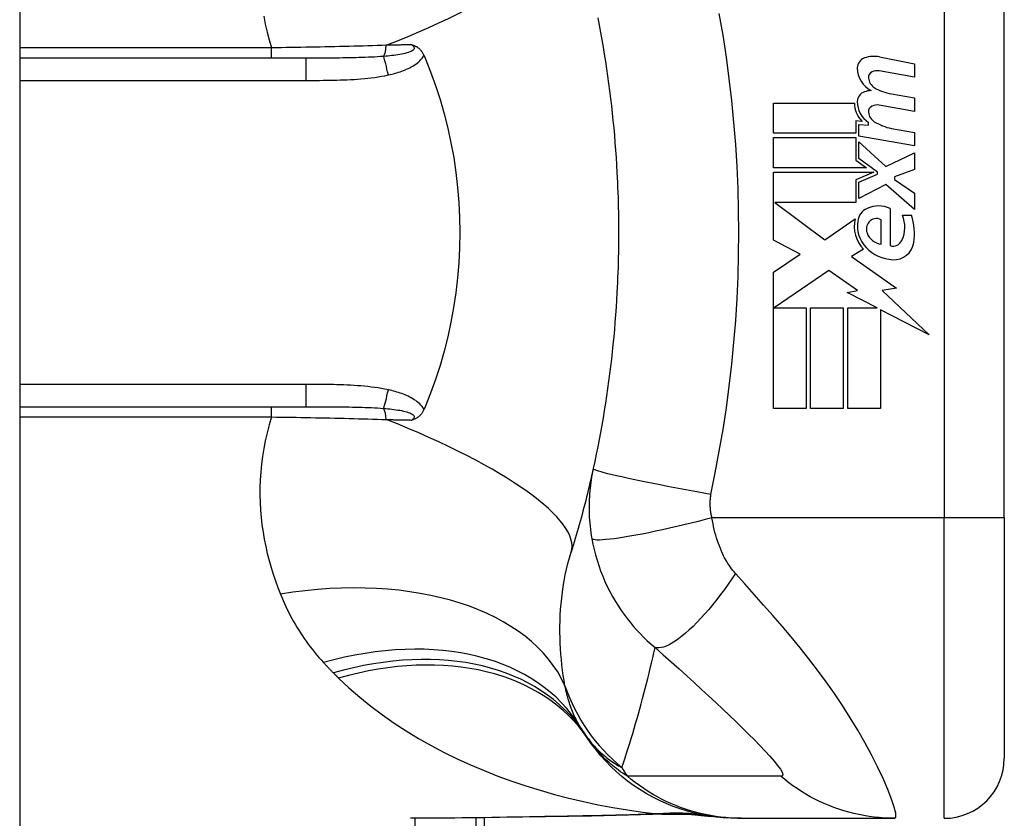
# Model space of a CAD drawing. Header units: inches. Extents: x 2.3 to 72.2, y 3.3 to 39.4.
# Tile 67 of 76: x 35.904 to 36.549, y 11.431 to 11.954. Entities that reach past the tile are written whole.
import ezdxf

# ---------------------------------------------------------------- set-up
doc = ezdxf.new("R2010")
doc.units = ezdxf.units.IN
doc.header["$MEASUREMENT"] = 0
doc.layers.add('Visible Edges(ANSI)', color=7, linetype='Continuous', lineweight=25)
doc.layers.add('Visible Tangent Edges(ANSI)', color=7, linetype='Continuous', lineweight=25)

msp = doc.modelspace()

# ---------------------------------------------------------------- linework, layer by layer
at = {"layer": 'Visible Edges(ANSI)'}
for p, q in [((35.90392, 27.22212), (35.90392, 7.71112)), ((36.5488, 11.62811), (36.5488, 12.00213)), ((36.09131, 11.92929), (35.90392, 11.92929)), ((36.46705, 11.93008), (36.4899, 11.92564)), ((36.4899, 11.92564), (36.4899, 11.91684)), ((36.4899, 11.91684), (36.4669, 11.92089)), ((36.4749, 11.90589), (36.4899, 11.90324)), ((36.3977, 11.89984), (36.4507, 11.89984)), ((36.3977, 11.88004), (36.3977, 11.89984)), ((36.4899, 11.89444), (36.4669, 11.8985)), ((36.4899, 11.90324), (36.4899, 11.89444)), ((36.4516, 11.88824), (36.4516, 11.88004)), ((36.4557, 11.88789), (36.4516, 11.88824)), ((36.4535, 11.88584), (36.4599, 11.88528)), ((36.4535, 11.87826), (36.4535, 11.88584)), ((36.4599, 11.88528), (36.4599, 11.88722)), ((36.4516, 11.88004), (36.3977, 11.88004)), ((36.4749, 11.88329), (36.4899, 11.88064)), ((36.4899, 11.88064), (36.4899, 11.87184)), ((36.3977, 11.87724), (36.4516, 11.87724)), ((36.3977, 11.85744), (36.3977, 11.87724)), ((36.4516, 11.87724), (36.4516, 11.86246)), ((36.4899, 11.87184), (36.4535, 11.87826)), ((36.4535, 11.87444), (36.47118, 11.85824)), ((36.4535, 11.86354), (36.4535, 11.87444)), ((36.47118, 11.85824), (36.4899, 11.86724)), ((36.4899, 11.86724), (36.4899, 11.85644)), ((36.4516, 11.86246), (36.4585, 11.85744)), ((36.46575, 11.85464), (36.4535, 11.86354)), ((36.4585, 11.85744), (36.3977, 11.85744)), ((36.3977, 11.85464), (36.46338, 11.85464)), ((36.3977, 11.81004), (36.3977, 11.85464)), ((36.46338, 11.85464), (36.4516, 11.84964)), ((36.4535, 11.84804), (36.46575, 11.85324)), ((36.46575, 11.85324), (36.46575, 11.85464)), ((36.4899, 11.85644), (36.4769, 11.85144)), ((36.4516, 11.84964), (36.4516, 11.83464)), ((36.4535, 11.83724), (36.4535, 11.84804)), ((36.4769, 11.85144), (36.4769, 11.84984)), ((36.4769, 11.84984), (36.4899, 11.84084)), ((36.4713, 11.84644), (36.4535, 11.83724)), ((36.4899, 11.83004), (36.4713, 11.84644)), ((36.4899, 11.84084), (36.4899, 11.83004)), ((36.39853, 11.83464), (36.4312, 11.81024)), ((36.4516, 11.83464), (36.39853, 11.83464)), ((36.4741, 11.83084), (36.4741, 11.80644)), ((36.4312, 11.81024), (36.4511, 11.82404)), ((36.4681, 11.80744), (36.4681, 11.82344)), ((36.4821, 11.82644), (36.4881, 11.82644)), ((36.41511, 11.80079), (36.3977, 11.81004)), ((36.4565, 11.80407), (36.4488, 11.79944)), ((36.3977, 11.78904), (36.41511, 11.80079)), ((36.4488, 11.79944), (36.47816, 11.7785)), ((36.3977, 11.69984), (36.3977, 11.78904)), ((36.4339, 11.79024), (36.3981, 11.76564)), ((36.4526, 11.77715), (36.4339, 11.79024)), ((36.4459, 11.77584), (36.4526, 11.77715)), ((36.46549, 11.76564), (36.4459, 11.77584)), ((36.47816, 11.7785), (36.4687, 11.77717)), ((36.4687, 11.77717), (36.4995, 11.74794)), ((36.3981, 11.76564), (36.4191, 11.76564)), ((36.4191, 11.76564), (36.4191, 11.69984)), ((36.4219, 11.76564), (36.4433, 11.76564)), ((36.4219, 11.69984), (36.4219, 11.76564)), ((36.4433, 11.76564), (36.4433, 11.69984)), ((36.4463, 11.76564), (36.46549, 11.76564)), ((36.4463, 11.69984), (36.4463, 11.76564)), ((36.4677, 11.7645), (36.4677, 11.69984)), ((36.4995, 11.74794), (36.4677, 11.7645)), ((35.90392, 11.70095), (36.09131, 11.70095)), ((36.4191, 11.69984), (36.3977, 11.69984)), ((36.4433, 11.69984), (36.4219, 11.69984)), ((36.4677, 11.69984), (36.4463, 11.69984)), ((36.5488, 11.62811), (36.5488, 11.47063)), ((36.20842, 11.06512), (36.20842, 11.43163)), ((36.37405, 11.43126), (36.37647, 11.43126)), ((36.37647, 11.43126), (36.47689, 11.43126))]:
    msp.add_line(p, q, dxfattribs=at)
at = {"layer": 'Visible Edges(ANSI)', "flags": 128}
for points in [[(36.28253, 11.95566), (36.28346, 11.9509), (36.28435, 11.94614), (36.28521, 11.94137), (36.28603, 11.93659), (36.28682, 11.9318), (36.28758, 11.92701), (36.28831, 11.92221), (36.28901, 11.9174), (36.28967, 11.91259), (36.2903, 11.90777), (36.2909, 11.90295), (36.29146, 11.89812), (36.292, 11.89328), (36.2925, 11.88845), (36.29297, 11.8836), (36.2934, 11.87876), (36.29381, 11.87391), (36.29418, 11.86905), (36.29452, 11.8642), (36.29483, 11.85934), (36.29511, 11.85448)], [(36.16076, 11.93805), (36.16114, 11.93793), (36.16152, 11.93781), (36.1619, 11.93767), (36.16227, 11.93753), (36.16265, 11.93737), (36.16302, 11.9372), (36.1634, 11.93702), (36.16377, 11.93682), (36.16414, 11.9366), (36.16451, 11.93636), (36.16487, 11.9361), (36.16524, 11.93582), (36.16559, 11.93552), (36.16595, 11.93519), (36.16629, 11.93484), (36.16662, 11.93448), (36.16693, 11.9341), (36.16723, 11.9337), (36.16752, 11.9333), (36.16778, 11.93288), (36.16804, 11.93244), (36.16828, 11.932), (36.1685, 11.93155), (36.16871, 11.93108)], [(36.16871, 11.93108), (36.16874, 11.93101), (36.16877, 11.93093), (36.16881, 11.93086), (36.16884, 11.93079), (36.16887, 11.93071), (36.1689, 11.93064), (36.16893, 11.93056), (36.16896, 11.93049), (36.169, 11.93041), (36.16903, 11.93034), (36.16906, 11.93026), (36.16909, 11.93019), (36.16912, 11.93011), (36.16916, 11.93004), (36.16919, 11.92996), (36.16922, 11.92989), (36.16925, 11.92982), (36.16928, 11.92974), (36.16931, 11.92967), (36.16935, 11.92959), (36.16938, 11.92952), (36.16941, 11.92944), (36.16944, 11.92937), (36.16947, 11.92929)], [(36.16947, 11.92929), (36.17304, 11.92041), (36.17631, 11.91137), (36.17928, 11.90219), (36.18196, 11.89288), (36.18433, 11.88344), (36.1864, 11.87387), (36.18816, 11.8642), (36.1896, 11.85444), (36.19073, 11.84463), (36.19153, 11.83478), (36.19201, 11.8249), (36.19216, 11.81501), (36.192, 11.8051), (36.19151, 11.79519), (36.1907, 11.78532), (36.18957, 11.77553), (36.18813, 11.76582), (36.18637, 11.75621), (36.18431, 11.7467), (36.18195, 11.73729), (36.17928, 11.72801), (36.1763, 11.71885), (36.17304, 11.70983), (36.16947, 11.70095)], [(36.29511, 11.85448), (36.29527, 11.8512), (36.29543, 11.84792), (36.29556, 11.84465), (36.29569, 11.84137), (36.2958, 11.83809), (36.29589, 11.83481), (36.29597, 11.83153), (36.29604, 11.82825), (36.29609, 11.82496), (36.29613, 11.82168), (36.29615, 11.8184), (36.29615, 11.81512), (36.29615, 11.81184), (36.29613, 11.80856), (36.29609, 11.80527), (36.29604, 11.80199), (36.29597, 11.79871), (36.29589, 11.79543), (36.2958, 11.79215), (36.29569, 11.78887), (36.29556, 11.78559), (36.29543, 11.78231), (36.29527, 11.77904), (36.29511, 11.77576)], [(36.29511, 11.77576), (36.29483, 11.7709), (36.29452, 11.76604), (36.29418, 11.76118), (36.29381, 11.75633), (36.2934, 11.75148), (36.29297, 11.74663), (36.2925, 11.74179), (36.292, 11.73695), (36.29146, 11.73212), (36.2909, 11.72729), (36.2903, 11.72247), (36.28967, 11.71765), (36.28901, 11.71284), (36.28831, 11.70803), (36.28758, 11.70323), (36.28682, 11.69844), (36.28603, 11.69365), (36.28521, 11.68887), (36.28435, 11.6841), (36.28346, 11.67934), (36.28253, 11.67458), (36.28158, 11.66983), (36.28059, 11.6651), (36.27957, 11.66038)], [(36.16871, 11.69915), (36.1685, 11.69869), (36.16828, 11.69824), (36.16804, 11.69779), (36.16778, 11.69736), (36.16752, 11.69694), (36.16723, 11.69653), (36.16693, 11.69614), (36.16662, 11.69576), (36.16629, 11.6954), (36.16595, 11.69505), (36.16559, 11.69472), (36.16524, 11.69442), (36.16487, 11.69414), (36.16451, 11.69388), (36.16414, 11.69364), (36.16377, 11.69342), (36.1634, 11.69322), (36.16302, 11.69304), (36.16265, 11.69287), (36.16227, 11.69271), (36.1619, 11.69257), (36.16152, 11.69243), (36.16114, 11.69231), (36.16076, 11.69219)], [(36.16947, 11.70095), (36.16944, 11.70087), (36.16941, 11.7008), (36.16938, 11.70072), (36.16935, 11.70065), (36.16931, 11.70057), (36.16928, 11.7005), (36.16925, 11.70042), (36.16922, 11.70035), (36.16919, 11.70027), (36.16916, 11.7002), (36.16912, 11.70012), (36.16909, 11.70005), (36.16906, 11.69997), (36.16903, 11.6999), (36.169, 11.69983), (36.16896, 11.69975), (36.16893, 11.69968), (36.1689, 11.6996), (36.16887, 11.69953), (36.16884, 11.69945), (36.16881, 11.69938), (36.16877, 11.6993), (36.16874, 11.69923), (36.16871, 11.69915)], [(36.27957, 11.66038), (36.27905, 11.65802), (36.27852, 11.65567), (36.27798, 11.65332), (36.27744, 11.65098), (36.27689, 11.64865), (36.27633, 11.64632), (36.27577, 11.64401), (36.27519, 11.64169), (36.27461, 11.63939), (36.27403, 11.63709), (36.27344, 11.6348), (36.27284, 11.63252), (36.27223, 11.63024), (36.27162, 11.62797), (36.271, 11.6257), (36.27037, 11.62344), (36.26973, 11.62119), (36.26909, 11.61895), (36.26845, 11.61671), (36.26779, 11.61448), (36.26713, 11.61225), (36.26646, 11.61003), (36.26579, 11.60782), (36.26511, 11.60562)], [(36.37405, 11.43126), (36.3694, 11.43135), (36.36472, 11.43163), (36.36002, 11.4321), (36.3553, 11.43276), (36.35058, 11.43361), (36.34588, 11.43467), (36.3412, 11.43592), (36.33655, 11.43737), (36.33195, 11.43902), (36.32741, 11.44086), (36.32294, 11.44289), (36.31856, 11.4451), (36.31428, 11.4475), (36.3101, 11.45007), (36.30603, 11.45281), (36.3021, 11.4557), (36.2983, 11.45875), (36.29465, 11.46193), (36.29114, 11.46525), (36.2878, 11.46868), (36.28461, 11.47222), (36.2816, 11.47586), (36.27875, 11.47959), (36.27608, 11.48339)], [(36.32655, 11.43406), (36.30275, 11.43322), (36.27844, 11.43272)], [(36.32655, 11.43406), (36.34172, 11.43401), (36.35684, 11.43252)], [(36.27844, 11.43272), (36.24827, 11.43224), (36.21838, 11.43176), (36.18888, 11.4314), (36.15987, 11.43126)]]:
    msp.add_lwpolyline(points, dxfattribs=at)
at = {"layer": 'Visible Edges(ANSI)'}
for centre, radius, start, end in [((36.46338, 11.91123), 0.0192, 79, 108.47479), ((36.45952, 11.9228), 0.007, 108.47479, 179.6788), ((36.46889, 11.92275), 0.01637, 179.6788, 243.95078), ((36.46379, 11.91667), 0.004, 113.54875, 186.10268), ((36.46547, 11.91282), 0.0082, 79.9922, 113.54875), ((36.46817, 11.91714), 0.0084, 186.10268, 237.60833), ((36.45927, 11.90078), 0.00676, 106.9928, 179.47765), ((36.46291, 11.88888), 0.0192, 93.6169, 106.9928), ((36.47984, 11.93649), 0.031, 238.55841, 260.82565), ((36.46669, 11.89951), 0.016, 178.79525, 226.5849), ((36.46852, 11.9007), 0.016, 179.47765, 237.41137), ((36.46547, 11.89042), 0.0082, 80, 113.55712), ((36.46379, 11.89427), 0.004, 113.55712, 186.03001), ((36.46817, 11.89474), 0.0084, 186.03001, 237.59924), ((36.48028, 11.91382), 0.031, 237.59924, 260), ((36.46299, 11.82158), 0.01013, 113.84447, 175.08017), ((36.4665, 11.81365), 0.0188, 66.15553, 113.84447), ((36.47254, 11.81912), 0.022, 167.07905, 223.17854), ((36.47254, 11.81912), 0.01992, 170.40854, 224.16843), ((36.46578, 11.81727), 0.0073, 141.16516, 199.37968), ((36.46506, 11.81785), 0.00637, 61.45471, 141.16516), ((36.4632, 11.81859), 0.02046, 334.67838, 22.56091), ((36.44946, 11.81438), 0.04048, 351.56052, 17.33425), ((36.46946, 11.81856), 0.0112, 199.37968, 262.99755), ((36.47591, 11.81258), 0.0064, 253.52609, 334.67838), ((36.47649, 11.81037), 0.01315, 266.56465, 351.56052), ((36.47729, 11.82374), 0.02654, 224.16843, 266.56465), ((36.37201, 11.55242), 0.11811, 211.30007, 213.52082), ((36.7686, 11.81512), 0.59381, 213.52082, 213.96213), ((36.50943, 11.47063), 0.03937, 270, 0)]:
    msp.add_arc(centre, radius, start, end, dxfattribs=at)
at = {"layer": 'Visible Tangent Edges(ANSI)'}
for p, q in [((36.50943, 12.00213), (36.50943, 11.62811)), ((36.06887, 11.93603), (35.90392, 11.93603)), ((36.06887, 11.92929), (36.06887, 11.93603)), ((36.09131, 11.92929), (36.09131, 11.91471)), ((35.90392, 11.91471), (36.09131, 11.91471)), ((36.09131, 11.71552), (35.90392, 11.71552)), ((36.09131, 11.71552), (36.09131, 11.70095)), ((36.06887, 11.6942), (36.06887, 11.70095)), ((35.90392, 11.6942), (36.06887, 11.6942)), ((36.50943, 11.62811), (36.35735, 11.62811)), ((36.5488, 11.62811), (36.50943, 11.62811)), ((36.50943, 11.43126), (36.50943, 11.62811)), ((36.163, 10.87403), (36.163, 11.43126)), ((36.20265, 11.43155), (36.20265, 11.06512))]:
    msp.add_line(p, q, dxfattribs=at)
at = {"layer": 'Visible Tangent Edges(ANSI)', "flags": 128}
for points in [[(36.06376, 11.95675), (36.06477, 11.95158), (36.06595, 11.9464), (36.06732, 11.94122), (36.06887, 11.93603)], [(36.35669, 11.64344), (36.35944, 11.65758), (36.36213, 11.67174), (36.36457, 11.68595), (36.36674, 11.7002), (36.36866, 11.71448), (36.37032, 11.7288), (36.37172, 11.74315), (36.37286, 11.75751), (36.37375, 11.7719), (36.37439, 11.7863), (36.37477, 11.80071), (36.37489, 11.81512), (36.37477, 11.82953), (36.37439, 11.84394), (36.37375, 11.85834), (36.37286, 11.87272), (36.37172, 11.88709), (36.37032, 11.90144), (36.36866, 11.91575), (36.36674, 11.93004), (36.36457, 11.94429), (36.36213, 11.95849)], [(36.14401, 11.93771), (36.14102, 11.93761), (36.138, 11.93752), (36.13497, 11.93742), (36.13193, 11.93733), (36.12887, 11.93724), (36.1258, 11.93716), (36.12272, 11.93708), (36.11962, 11.937), (36.11651, 11.93692), (36.11339, 11.93684), (36.11026, 11.93677), (36.10712, 11.9367), (36.10398, 11.93663), (36.10082, 11.93657), (36.09765, 11.9365), (36.09447, 11.93644), (36.09129, 11.93638), (36.0881, 11.93633), (36.0849, 11.93627), (36.0817, 11.93622), (36.07849, 11.93617), (36.07529, 11.93612), (36.07208, 11.93608), (36.06887, 11.93603)], [(36.16076, 11.93805), (36.16137, 11.93758), (36.16184, 11.93708), (36.16216, 11.93658), (36.16229, 11.93606), (36.16222, 11.93555), (36.16196, 11.93506), (36.16152, 11.93458), (36.16093, 11.93414), (36.1602, 11.93373), (36.15935, 11.93336), (36.15841, 11.93301), (36.1574, 11.93269), (36.15633, 11.9324), (36.15521, 11.93214), (36.15404, 11.9319), (36.15284, 11.93167), (36.15159, 11.93147), (36.15032, 11.93128), (36.14902, 11.9311), (36.1477, 11.93094), (36.14635, 11.93079), (36.14499, 11.93066), (36.14362, 11.93053), (36.14224, 11.93042)], [(36.16076, 11.93805), (36.16007, 11.93804), (36.15938, 11.93802), (36.15869, 11.93801), (36.158, 11.93799), (36.15731, 11.93798), (36.15661, 11.93797), (36.15592, 11.93795), (36.15523, 11.93794), (36.15453, 11.93792), (36.15384, 11.93791), (36.15314, 11.9379), (36.15244, 11.93788), (36.15174, 11.93787), (36.15104, 11.93785), (36.15034, 11.93784), (36.14964, 11.93782), (36.14894, 11.93781), (36.14824, 11.9378), (36.14754, 11.93778), (36.14683, 11.93777), (36.14613, 11.93775), (36.14543, 11.93774), (36.14472, 11.93772), (36.14401, 11.93771)], [(36.14224, 11.93042), (36.14029, 11.93027), (36.13831, 11.93014), (36.13632, 11.93002), (36.1343, 11.92992), (36.13227, 11.92983), (36.13022, 11.92975), (36.12815, 11.92968), (36.12607, 11.92961), (36.12398, 11.92956), (36.12187, 11.92951), (36.11976, 11.92947), (36.11763, 11.92943), (36.11549, 11.9294), (36.11334, 11.92938), (36.11117, 11.92936), (36.109, 11.92934), (36.10682, 11.92933), (36.10463, 11.92932), (36.10243, 11.92931), (36.10022, 11.9293), (36.098, 11.9293), (36.09578, 11.92929), (36.09355, 11.92929), (36.09131, 11.92929)], [(36.14537, 11.91827), (36.14648, 11.91852), (36.14759, 11.91878), (36.14869, 11.91907), (36.14979, 11.91937), (36.15089, 11.91968), (36.15199, 11.92002), (36.15308, 11.92038), (36.15416, 11.92075), (36.15523, 11.92115), (36.15629, 11.92158), (36.15733, 11.92202), (36.15837, 11.9225), (36.15939, 11.923), (36.16039, 11.92353), (36.16137, 11.9241), (36.16233, 11.92469), (36.16327, 11.92533), (36.16418, 11.92601), (36.16506, 11.92674), (36.1659, 11.92751), (36.1667, 11.92833), (36.16744, 11.9292), (36.16811, 11.93012), (36.16871, 11.93108)], [(36.09131, 11.91471), (36.09357, 11.91472), (36.09583, 11.91472), (36.09809, 11.91473), (36.10035, 11.91474), (36.10262, 11.91476), (36.10488, 11.91479), (36.10714, 11.91482), (36.1094, 11.91487), (36.11166, 11.91492), (36.11391, 11.91499), (36.11617, 11.91507), (36.11843, 11.91516), (36.12069, 11.91528), (36.12295, 11.91541), (36.1252, 11.91556), (36.12746, 11.91573), (36.12972, 11.91593), (36.13197, 11.91616), (36.13422, 11.91641), (36.13647, 11.9167), (36.13871, 11.91703), (36.14094, 11.91739), (36.14316, 11.91781), (36.14537, 11.91827)], [(36.14537, 11.71197), (36.14316, 11.71243), (36.14094, 11.71284), (36.13871, 11.71321), (36.13647, 11.71353), (36.13422, 11.71382), (36.13197, 11.71408), (36.12972, 11.71431), (36.12746, 11.7145), (36.12521, 11.71468), (36.12295, 11.71483), (36.12069, 11.71496), (36.11843, 11.71507), (36.11617, 11.71517), (36.11391, 11.71525), (36.11165, 11.71532), (36.10939, 11.71537), (36.10713, 11.71541), (36.10487, 11.71545), (36.10261, 11.71548), (36.10035, 11.7155), (36.09809, 11.71551), (36.09583, 11.71552), (36.09357, 11.71552), (36.09131, 11.71552)], [(36.16871, 11.69915), (36.16811, 11.70012), (36.16744, 11.70104), (36.1667, 11.7019), (36.1659, 11.70273), (36.16506, 11.7035), (36.16418, 11.70422), (36.16327, 11.70491), (36.16233, 11.70554), (36.16137, 11.70614), (36.16039, 11.70671), (36.15939, 11.70724), (36.15837, 11.70774), (36.15733, 11.70821), (36.15629, 11.70866), (36.15523, 11.70908), (36.15416, 11.70948), (36.15308, 11.70986), (36.15199, 11.71022), (36.15089, 11.71055), (36.14979, 11.71087), (36.14869, 11.71117), (36.14759, 11.71145), (36.14648, 11.71172), (36.14537, 11.71197)], [(36.09131, 11.70095), (36.09355, 11.70095), (36.09578, 11.70094), (36.098, 11.70094), (36.10022, 11.70094), (36.10243, 11.70093), (36.10463, 11.70092), (36.10682, 11.70091), (36.109, 11.7009), (36.11117, 11.70088), (36.11333, 11.70086), (36.11549, 11.70083), (36.11763, 11.7008), (36.11976, 11.70077), (36.12187, 11.70073), (36.12398, 11.70068), (36.12607, 11.70062), (36.12816, 11.70056), (36.13022, 11.70049), (36.13227, 11.70041), (36.1343, 11.70032), (36.13632, 11.70021), (36.13831, 11.7001), (36.14029, 11.69997), (36.14224, 11.69982)], [(36.14224, 11.69982), (36.14362, 11.69971), (36.14499, 11.69958), (36.14635, 11.69945), (36.1477, 11.6993), (36.14902, 11.69914), (36.15032, 11.69896), (36.15159, 11.69877), (36.15283, 11.69857), (36.15404, 11.69834), (36.15521, 11.6981), (36.15633, 11.69783), (36.1574, 11.69755), (36.15841, 11.69723), (36.15935, 11.69688), (36.1602, 11.6965), (36.16093, 11.69609), (36.16152, 11.69565), (36.16196, 11.69518), (36.16222, 11.69468), (36.16229, 11.69418), (36.16216, 11.69366), (36.16184, 11.69315), (36.16137, 11.69266), (36.16076, 11.69219)], [(36.06887, 11.6942), (36.06732, 11.68902), (36.06595, 11.68383), (36.06477, 11.67866), (36.06376, 11.67349), (36.06292, 11.66834), (36.06226, 11.66322), (36.06176, 11.65814), (36.06143, 11.65308), (36.06126, 11.64807), (36.06124, 11.64309), (36.06137, 11.63815), (36.06164, 11.63325), (36.06205, 11.62839), (36.0626, 11.62357), (36.06329, 11.6188), (36.0641, 11.61407), (36.06504, 11.60938), (36.06609, 11.60475), (36.06726, 11.60017), (36.06854, 11.59564), (36.06993, 11.59116), (36.07142, 11.58675), (36.073, 11.5824), (36.07468, 11.57811)], [(36.06887, 11.6942), (36.07208, 11.69416), (36.07529, 11.69411), (36.07849, 11.69407), (36.0817, 11.69402), (36.0849, 11.69397), (36.0881, 11.69391), (36.09129, 11.69385), (36.09447, 11.6938), (36.09765, 11.69373), (36.10082, 11.69367), (36.10398, 11.69361), (36.10712, 11.69354), (36.11026, 11.69347), (36.11339, 11.69339), (36.11651, 11.69332), (36.11962, 11.69324), (36.12272, 11.69316), (36.1258, 11.69308), (36.12887, 11.69299), (36.13193, 11.69291), (36.13497, 11.69281), (36.138, 11.69272), (36.14102, 11.69263), (36.14401, 11.69253)], [(36.14401, 11.69253), (36.14472, 11.69251), (36.14543, 11.6925), (36.14613, 11.69249), (36.14683, 11.69247), (36.14754, 11.69246), (36.14824, 11.69244), (36.14894, 11.69243), (36.14964, 11.69241), (36.15034, 11.6924), (36.15104, 11.69238), (36.15174, 11.69237), (36.15244, 11.69236), (36.15314, 11.69234), (36.15384, 11.69233), (36.15453, 11.69231), (36.15523, 11.6923), (36.15592, 11.69229), (36.15661, 11.69227), (36.15731, 11.69226), (36.158, 11.69224), (36.15869, 11.69223), (36.15938, 11.69222), (36.16007, 11.6922), (36.16076, 11.69219)], [(36.27957, 11.66038), (36.27919, 11.65857), (36.27884, 11.65676), (36.27851, 11.65495), (36.27822, 11.65312), (36.27795, 11.65129), (36.27771, 11.64945), (36.27749, 11.64761), (36.27731, 11.64576), (36.27716, 11.6439), (36.27703, 11.64204), (36.27694, 11.64018), (36.27687, 11.63831), (36.27683, 11.63642), (36.27683, 11.63452), (36.27685, 11.6326), (36.27691, 11.63066), (36.277, 11.62866), (36.27713, 11.62662), (36.27729, 11.62457), (36.27749, 11.62256), (36.27772, 11.62055), (36.27799, 11.61851), (36.2783, 11.61645), (36.27865, 11.61437)], [(36.35669, 11.64344), (36.35205, 11.64426), (36.34733, 11.64511), (36.34255, 11.64599), (36.33773, 11.64688), (36.3329, 11.64779), (36.3281, 11.64871), (36.32337, 11.64964), (36.31873, 11.65056), (36.31423, 11.65147), (36.3099, 11.65236), (36.30577, 11.65323), (36.30187, 11.65408), (36.29824, 11.65489), (36.2949, 11.65565), (36.29187, 11.65638), (36.28917, 11.65705), (36.2868, 11.65766), (36.28478, 11.65823), (36.28309, 11.65873), (36.28175, 11.65917), (36.28074, 11.65956), (36.28005, 11.65989), (36.27967, 11.66016), (36.27957, 11.66038)], [(36.35735, 11.62811), (36.35718, 11.62878), (36.35703, 11.62945), (36.35689, 11.63012), (36.35676, 11.63078), (36.35664, 11.63144), (36.35654, 11.63211), (36.35645, 11.63279), (36.35637, 11.63345), (36.35631, 11.63409), (36.35626, 11.63473), (36.35621, 11.63536), (36.35618, 11.63599), (36.35617, 11.63662), (36.35616, 11.63724), (36.35616, 11.63787), (36.35618, 11.63849), (36.3562, 11.63912), (36.35624, 11.63974), (36.35629, 11.64036), (36.35634, 11.64098), (36.35641, 11.6416), (36.35649, 11.64222), (36.35659, 11.64283), (36.35669, 11.64344)], [(36.35735, 11.62811), (36.35286, 11.62695), (36.34827, 11.62579), (36.34362, 11.62464), (36.33893, 11.62351), (36.33422, 11.6224), (36.32954, 11.62133), (36.3249, 11.62029), (36.32033, 11.61931), (36.31589, 11.61839), (36.31158, 11.61753), (36.30746, 11.61675), (36.30354, 11.61604), (36.29985, 11.61542), (36.29642, 11.61488), (36.29327, 11.61444), (36.29041, 11.61409), (36.28785, 11.61383), (36.28561, 11.61366), (36.28368, 11.61358), (36.28207, 11.61358), (36.28078, 11.61367), (36.27978, 11.61383), (36.27907, 11.61407), (36.27865, 11.61437)], [(36.37276, 11.59165), (36.37188, 11.59265), (36.37103, 11.5937), (36.3702, 11.59478), (36.36939, 11.59589), (36.3686, 11.59704), (36.36782, 11.59822), (36.36707, 11.59944), (36.36634, 11.60069), (36.36563, 11.60198), (36.36494, 11.6033), (36.36426, 11.60469), (36.36355, 11.60625), (36.36284, 11.60795), (36.36216, 11.60967), (36.36153, 11.61139), (36.36092, 11.61315), (36.36035, 11.61494), (36.35982, 11.61676), (36.35931, 11.61861), (36.35885, 11.62048), (36.35842, 11.62237), (36.35802, 11.62427), (36.35767, 11.62619), (36.35735, 11.62811)], [(36.27865, 11.61437), (36.27933, 11.61084), (36.28012, 11.60731), (36.28103, 11.60379), (36.28204, 11.60028), (36.28317, 11.59679), (36.2844, 11.59333), (36.28575, 11.5899), (36.2872, 11.58651), (36.28876, 11.58317), (36.29041, 11.57987), (36.29221, 11.57657), (36.29413, 11.57328), (36.29603, 11.57023), (36.29787, 11.56748), (36.29974, 11.56483), (36.30168, 11.56223), (36.3037, 11.55968), (36.30579, 11.55718), (36.30796, 11.55473), (36.31021, 11.55231), (36.31254, 11.54995), (36.31496, 11.54763), (36.31747, 11.54535), (36.32008, 11.54313)], [(36.26106, 11.51811), (36.2605, 11.52146), (36.25998, 11.52485), (36.2595, 11.52829), (36.25908, 11.53176), (36.25871, 11.53527), (36.2584, 11.53881), (36.25815, 11.54238), (36.25795, 11.54598), (36.25782, 11.5496), (36.25776, 11.55325), (36.25776, 11.55692), (36.25783, 11.56062), (36.25798, 11.56433), (36.2582, 11.56806), (36.25851, 11.57182), (36.25889, 11.57558), (36.25936, 11.57936), (36.25991, 11.58315), (36.26055, 11.58693), (36.26128, 11.59071), (36.2621, 11.59447), (36.26301, 11.59821), (36.26402, 11.60193), (36.26511, 11.60562)], [(36.37276, 11.59165), (36.3704, 11.58817), (36.36798, 11.5847), (36.36551, 11.58126), (36.36298, 11.57787), (36.36042, 11.57455), (36.35783, 11.57131), (36.35522, 11.56817), (36.35262, 11.56516), (36.35002, 11.56229), (36.34745, 11.55957), (36.34491, 11.55702), (36.34242, 11.55466), (36.34, 11.5525), (36.33765, 11.55054), (36.33538, 11.54881), (36.33321, 11.54729), (36.33114, 11.546), (36.32919, 11.54493), (36.32735, 11.5441), (36.32564, 11.54348), (36.32406, 11.54308), (36.3226, 11.5429), (36.32127, 11.54292), (36.32008, 11.54313)], [(36.47689, 11.43126), (36.47771, 11.43209), (36.47765, 11.43456), (36.47672, 11.43856), (36.47498, 11.44385), (36.47252, 11.4502), (36.46944, 11.4573), (36.46585, 11.46492), (36.46183, 11.47285), (36.45746, 11.48093), (36.4528, 11.48905), (36.4479, 11.49713), (36.44278, 11.50511), (36.4375, 11.51297), (36.43206, 11.52068), (36.42649, 11.52824), (36.4208, 11.53566), (36.41502, 11.54294), (36.40915, 11.55009), (36.40321, 11.55714), (36.39722, 11.56408), (36.39118, 11.57097), (36.38507, 11.57785), (36.3789, 11.58478), (36.37276, 11.59165)], [(36.07468, 11.57811), (36.07552, 11.57606), (36.07639, 11.57404), (36.07729, 11.57202), (36.07822, 11.57003), (36.07917, 11.56804), (36.08016, 11.56607), (36.08117, 11.56412), (36.08221, 11.56218), (36.08328, 11.56025), (36.08438, 11.55835), (36.08551, 11.55645), (36.08666, 11.55458), (36.08785, 11.55271), (36.08907, 11.55087), (36.09031, 11.54904), (36.09159, 11.54722), (36.09289, 11.54542), (36.09423, 11.54364), (36.0956, 11.54188), (36.09699, 11.54013), (36.09842, 11.5384), (36.09988, 11.53668), (36.10137, 11.53499), (36.10289, 11.53331)], [(36.29834, 11.4645), (36.29939, 11.46766), (36.30043, 11.47083), (36.30145, 11.47401), (36.30246, 11.4772), (36.30346, 11.4804), (36.30445, 11.48361), (36.30542, 11.48683), (36.30639, 11.49006), (36.30734, 11.4933), (36.30828, 11.49655), (36.3092, 11.49981), (36.31011, 11.50308), (36.31101, 11.50636), (36.3119, 11.50965), (36.31278, 11.51295), (36.31364, 11.51626), (36.31449, 11.51958), (36.31533, 11.52292), (36.31615, 11.52626), (36.31696, 11.52961), (36.31776, 11.53297), (36.31854, 11.53635), (36.31932, 11.53973), (36.32008, 11.54313)], [(36.32008, 11.54313), (36.32539, 11.53845), (36.33066, 11.53378), (36.3358, 11.52918), (36.34082, 11.52465), (36.34574, 11.52017), (36.35058, 11.51574), (36.35531, 11.51135), (36.35995, 11.50703), (36.36447, 11.50277), (36.36888, 11.49858), (36.37316, 11.49445), (36.37731, 11.49041), (36.38131, 11.48645), (36.38514, 11.4826), (36.38877, 11.47887), (36.39216, 11.47529), (36.39527, 11.4719), (36.39801, 11.46875), (36.40033, 11.46589), (36.40212, 11.46341), (36.40329, 11.4614), (36.40375, 11.45993), (36.40347, 11.45905), (36.40243, 11.4588)], [(36.10289, 11.53331), (36.10316, 11.53302), (36.10342, 11.53273), (36.10369, 11.53244), (36.10396, 11.53215), (36.10423, 11.53187), (36.1045, 11.53158), (36.10477, 11.53129), (36.10504, 11.53101), (36.10531, 11.53072), (36.10558, 11.53044), (36.10585, 11.53015), (36.10612, 11.52987), (36.1064, 11.52959), (36.10667, 11.5293), (36.10694, 11.52902), (36.10722, 11.52874), (36.10749, 11.52846), (36.10777, 11.52817), (36.10804, 11.52789), (36.10832, 11.52761), (36.1086, 11.52733), (36.10888, 11.52705), (36.10915, 11.52677), (36.10943, 11.5265)], [(36.10943, 11.5265), (36.10957, 11.52636), (36.10971, 11.52621), (36.10986, 11.52607), (36.11, 11.52593), (36.11014, 11.52579), (36.11028, 11.52565), (36.11042, 11.52551), (36.11056, 11.52537), (36.1107, 11.52523), (36.11084, 11.52509), (36.11098, 11.52495), (36.11112, 11.52482), (36.11126, 11.52468), (36.11141, 11.52454), (36.11155, 11.5244), (36.11169, 11.52426), (36.11183, 11.52412), (36.11197, 11.52398), (36.11211, 11.52384), (36.11225, 11.5237), (36.11239, 11.52356), (36.11253, 11.52343), (36.11267, 11.52329), (36.11282, 11.52315)], [(36.11282, 11.52315), (36.11958, 11.51677), (36.12662, 11.51063), (36.13391, 11.50474), (36.14144, 11.49909), (36.14917, 11.49368), (36.15711, 11.48852), (36.16522, 11.4836), (36.17349, 11.47892), (36.18192, 11.47448), (36.19051, 11.47026), (36.19924, 11.46627), (36.20811, 11.4625), (36.2171, 11.45895), (36.22621, 11.45562), (36.23543, 11.45251), (36.24474, 11.44962), (36.25413, 11.44694), (36.2636, 11.44448), (36.27314, 11.44223), (36.28273, 11.4402), (36.29237, 11.43838), (36.30205, 11.43677), (36.31176, 11.43537), (36.32148, 11.43418)], [(36.27109, 11.49106), (36.27052, 11.49201), (36.26996, 11.49298), (36.26942, 11.49396), (36.26889, 11.49496), (36.26838, 11.49598), (36.26787, 11.49701), (36.26738, 11.49805), (36.26691, 11.49911), (36.26644, 11.50018), (36.26599, 11.50127), (36.26556, 11.50238), (36.26513, 11.5035), (36.26472, 11.50463), (36.26432, 11.50578), (36.26394, 11.50695), (36.26357, 11.50813), (36.26321, 11.50932), (36.26287, 11.51053), (36.26253, 11.51176), (36.26221, 11.513), (36.26191, 11.51425), (36.26161, 11.51552), (36.26133, 11.51681), (36.26106, 11.51811)], [(36.27354, 11.48719), (36.27447, 11.48583), (36.27541, 11.48451), (36.27636, 11.48323), (36.27733, 11.482), (36.2783, 11.48081), (36.27929, 11.47965), (36.28029, 11.47854), (36.28129, 11.47746), (36.28231, 11.47642), (36.28333, 11.47542), (36.28437, 11.47445), (36.2854, 11.47351), (36.28645, 11.4726), (36.2875, 11.47172), (36.28856, 11.47088), (36.28963, 11.47006), (36.2907, 11.46927), (36.29178, 11.46851), (36.29286, 11.46778), (36.29395, 11.46707), (36.29504, 11.46639), (36.29614, 11.46574), (36.29724, 11.4651), (36.29834, 11.4645)], [(36.30191, 11.45883), (36.3004, 11.45982), (36.29894, 11.46081), (36.29752, 11.46181), (36.29615, 11.46281), (36.29482, 11.46381), (36.29353, 11.46482), (36.29228, 11.46583), (36.29107, 11.46684), (36.28989, 11.46785), (36.28875, 11.46887), (36.28765, 11.46989), (36.28658, 11.47091), (36.28554, 11.47194), (36.28454, 11.47297), (36.28356, 11.474), (36.28262, 11.47503), (36.28171, 11.47606), (36.28083, 11.4771), (36.27997, 11.47814), (36.27914, 11.47918), (36.27834, 11.48023), (36.27756, 11.48128), (36.27681, 11.48233), (36.27608, 11.48339)], [(36.37647, 11.43126), (36.37315, 11.43131), (36.36983, 11.43145), (36.36649, 11.4317), (36.36316, 11.43204), (36.35982, 11.43248), (36.35648, 11.43302), (36.35316, 11.43367), (36.34984, 11.43441), (36.34655, 11.43525), (36.34327, 11.43619), (36.34002, 11.43723), (36.3368, 11.43837), (36.33362, 11.4396), (36.33047, 11.44092), (36.32737, 11.44234), (36.32431, 11.44385), (36.3213, 11.44545), (36.31835, 11.44713), (36.31545, 11.44889), (36.31261, 11.45073), (36.30983, 11.45265), (36.30712, 11.45464), (36.30448, 11.4567), (36.30191, 11.45883)], [(36.40243, 11.4588), (36.39822, 11.45883), (36.39403, 11.45883), (36.38983, 11.45883), (36.38564, 11.45883), (36.38146, 11.45883), (36.37728, 11.45883), (36.37309, 11.45883), (36.3689, 11.45883), (36.36472, 11.45883), (36.36053, 11.45883), (36.35635, 11.45883), (36.35216, 11.45883), (36.34798, 11.45883), (36.34379, 11.45883), (36.33961, 11.45883), (36.33542, 11.45883), (36.33123, 11.45883), (36.32705, 11.45883), (36.32286, 11.45883), (36.31868, 11.45883), (36.31449, 11.45883), (36.31031, 11.45883), (36.30611, 11.45883), (36.30191, 11.45883)], [(36.47689, 11.43126), (36.47358, 11.43131), (36.47025, 11.43145), (36.46691, 11.4317), (36.46357, 11.43204), (36.46023, 11.43248), (36.4569, 11.43302), (36.45357, 11.43366), (36.45026, 11.4344), (36.44696, 11.43525), (36.44369, 11.43619), (36.44045, 11.43722), (36.43723, 11.43836), (36.43405, 11.43959), (36.43091, 11.44091), (36.42781, 11.44233), (36.42475, 11.44384), (36.42175, 11.44543), (36.4188, 11.44711), (36.41591, 11.44887), (36.41308, 11.45071), (36.41032, 11.45262), (36.40762, 11.45461), (36.40499, 11.45667), (36.40243, 11.4588)], [(36.32148, 11.43418), (36.3197, 11.4341), (36.31792, 11.43402), (36.31613, 11.43395), (36.31434, 11.43387), (36.31255, 11.4338), (36.31075, 11.43373), (36.30895, 11.43367), (36.30715, 11.43361), (36.30534, 11.43355), (36.30353, 11.43349), (36.30171, 11.43343), (36.29989, 11.43338), (36.29807, 11.43333), (36.29625, 11.43328), (36.29442, 11.43323), (36.29259, 11.43318), (36.29076, 11.43314), (36.28892, 11.4331), (36.28708, 11.43306), (36.28524, 11.43302), (36.2834, 11.43298), (36.28155, 11.43295), (36.27971, 11.43291), (36.27785, 11.43288)], [(36.32148, 11.43418), (36.32166, 11.43418), (36.32183, 11.43417), (36.32199, 11.43417), (36.32216, 11.43416), (36.32232, 11.43416), (36.32247, 11.43416), (36.32262, 11.43415), (36.32277, 11.43415), (36.32291, 11.43414), (36.32305, 11.43414), (36.32318, 11.43414), (36.32331, 11.43413), (36.32343, 11.43413), (36.32355, 11.43412), (36.32366, 11.43412), (36.32377, 11.43412), (36.32388, 11.43411), (36.32397, 11.43411), (36.32407, 11.4341), (36.32416, 11.4341), (36.32424, 11.4341), (36.32432, 11.43409), (36.32439, 11.43409), (36.32446, 11.43408)], [(36.32446, 11.43408), (36.32454, 11.43408), (36.32463, 11.43407), (36.32472, 11.43407), (36.3248, 11.43406), (36.32489, 11.43406), (36.32498, 11.43406), (36.32506, 11.43405), (36.32515, 11.43405), (36.32524, 11.43405), (36.32533, 11.43405), (36.32541, 11.43405), (36.3255, 11.43404), (36.32559, 11.43404), (36.32567, 11.43404), (36.32576, 11.43404), (36.32585, 11.43404), (36.32593, 11.43405), (36.32602, 11.43405), (36.32611, 11.43405), (36.3262, 11.43405), (36.32628, 11.43405), (36.32637, 11.43406), (36.32646, 11.43406), (36.32655, 11.43406)], [(36.27785, 11.43288), (36.27283, 11.4328), (36.2678, 11.43271), (36.26279, 11.43262), (36.25778, 11.43253), (36.25278, 11.43244), (36.24779, 11.43235), (36.24281, 11.43226), (36.23784, 11.43217), (36.23288, 11.43209), (36.22793, 11.432), (36.22299, 11.43192), (36.21806, 11.43183), (36.21314, 11.43175), (36.20823, 11.43168), (36.20334, 11.43161), (36.19845, 11.43154), (36.19358, 11.43148), (36.18872, 11.43143), (36.18388, 11.43138), (36.17905, 11.43134), (36.17423, 11.43131), (36.16943, 11.43128), (36.16464, 11.43127), (36.15987, 11.43126)], [(36.27844, 11.43272), (36.27842, 11.43272), (36.27839, 11.43272), (36.27837, 11.43272), (36.27834, 11.43272), (36.27832, 11.43273), (36.27829, 11.43273), (36.27827, 11.43273), (36.27824, 11.43274), (36.27822, 11.43274), (36.2782, 11.43275), (36.27817, 11.43275), (36.27815, 11.43276), (36.27812, 11.43277), (36.2781, 11.43277), (36.27807, 11.43278), (36.27805, 11.43279), (36.27802, 11.4328), (36.278, 11.43281), (36.27798, 11.43282), (36.27795, 11.43283), (36.27793, 11.43284), (36.2779, 11.43286), (36.27788, 11.43287), (36.27785, 11.43288)]]:
    msp.add_lwpolyline(points, dxfattribs=at)
at = {"layer": 'Visible Tangent Edges(ANSI)'}
msp.add_arc((36.66919, 11.6944), 0.43633, 211.79568, 212.67565, dxfattribs=at)
for centre, major_axis, ratio, start_param, end_param in [((36.07712, 11.96623), (0.18799, 0.05839), 0.249251, 4.997807, 6.283185), ((36.14067, 11.93913), (0, 0.00984), 0.343453, 3.624092, 4.566988), ((36.14537, 11.91298), (0.00402, -0.01927), 0.056853, 1.836987, 2.689915), ((36.14537, 11.71726), (-0.00402, -0.01927), 0.056853, 0.451678, 1.304606), ((36.14067, 11.6911), (0, 0.00984), 0.343453, 4.857789, 5.800686), ((36.07712, 11.66401), (0.18799, -0.05839), 0.249251, 0, 1.285379), ((36.07468, 11.45656), (0.19017, 0.05083), 0.604241, 0.09545, 1.410679), ((36.10289, 11.38879), (0.1682, 0.10227), 0.678602, 0, 1.179478), ((36.10943, 11.37848), (0.16411, 0.10871), 0.689059, 0, 1.142601), ((36.11282, 11.37342), (0.16327, 0.10997), 0.696909, 0, 1.131926), ((36.37289, 11.55504), (0.11201, -0.03746), 0.992002, 3.787137, 4.348938), ((36.32148, 11.23883), (0.03285, 0.19409), 0.802573, 0, 0.207855), ((36.32817, 11.23777), (0.02867, 0.19475), 0.91694, 0, 0.179726)]:
    msp.add_ellipse(centre, major_axis=major_axis, ratio=ratio, start_param=start_param, end_param=end_param, dxfattribs=at)

doc.saveas('drawing.dxf')
